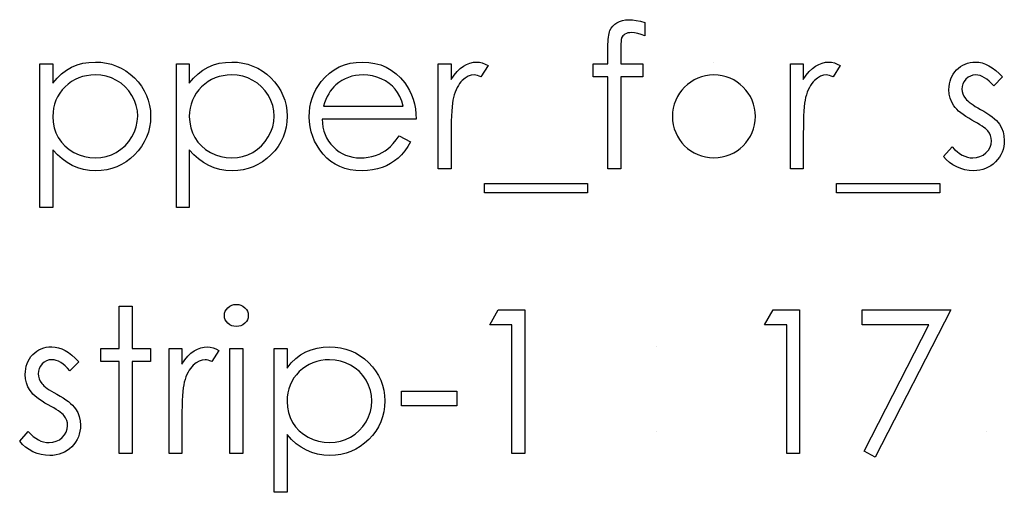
# Model space of a CAD drawing. Header units: inches. Extents: x 0.1 to 87.3, y 0.1 to 33.9.
# Tile 134 of 140: x 36.737 to 37.379, y 23.862 to 24.17. Entities that reach past the tile are written whole.
import ezdxf

# ---------------------------------------------------------------- set-up
doc = ezdxf.new("R2010")
doc.units = ezdxf.units.IN
doc.header["$MEASUREMENT"] = 0

msp = doc.modelspace()

# ---------------------------------------------------------------- linework, layer by layer
at = {"color": 7, "linetype": 'Continuous'}
msp.add_line((37.189713, 24.142297), (37.189711, 24.142297), dxfattribs=at)
at = {"color": 7, "linetype": 'Continuous', "flags": 128}
for points in [[(37.144603, 24.168176), (37.144604, 24.159424), (37.144604, 24.159424), (37.1422, 24.160344), (37.139984, 24.161002), (37.137937, 24.161396), (37.136078, 24.161527), (37.136078, 24.161527), (37.134819, 24.161452), (37.133655, 24.161265), (37.132622, 24.160927), (37.131683, 24.160457), (37.130894, 24.159894), (37.130256, 24.159311), (37.129786, 24.158673), (37.129486, 24.157997), (37.129373, 24.157584), (37.129298, 24.15702), (37.129204, 24.156307), (37.129148, 24.155462), (37.129091, 24.154447), (37.129073, 24.153321), (37.129035, 24.152025), (37.129035, 24.150597), (37.129035, 24.150597), (37.129035, 24.141095), (37.129035, 24.141095), (37.143402, 24.141095), (37.143402, 24.141095), (37.143402, 24.132681), (37.143402, 24.132681), (37.129016, 24.132681), (37.129016, 24.132681), (37.128979, 24.072585), (37.128979, 24.072585), (37.120565, 24.072585), (37.120565, 24.072585), (37.120565, 24.132681), (37.120565, 24.132681), (37.11095, 24.132681), (37.11095, 24.132681), (37.11095, 24.141095), (37.11095, 24.141095), (37.120565, 24.141095), (37.120565, 24.141095), (37.120565, 24.152044), (37.120565, 24.152044), (37.120584, 24.153865), (37.120659, 24.155537), (37.120753, 24.157077), (37.120903, 24.158504), (37.121091, 24.159762), (37.121335, 24.160908), (37.121598, 24.161922), (37.121918, 24.162786), (37.122706, 24.164326), (37.123739, 24.165697), (37.124997, 24.166917), (37.1265, 24.167969), (37.128209, 24.168833), (37.130087, 24.169453), (37.132134, 24.169809), (37.13435, 24.169941), (37.13435, 24.169941), (37.136604, 24.169828), (37.139064, 24.169509), (37.14173, 24.168946), (37.144604, 24.168176)], [(36.750371, 24.141095), (36.758787, 24.141095), (36.758787, 24.141095), (36.758787, 24.128418), (36.758787, 24.128418), (36.761547, 24.131799), (36.764496, 24.134672), (36.767651, 24.137076), (36.771012, 24.138973), (36.774581, 24.140419), (36.778337, 24.14147), (36.782299, 24.14209), (36.786468, 24.142297), (36.786468, 24.142297), (36.790112, 24.142128), (36.793642, 24.141658), (36.797023, 24.140851), (36.800272, 24.139705), (36.803389, 24.138259), (36.806356, 24.136475), (36.809211, 24.134372), (36.811915, 24.131949), (36.814394, 24.129301), (36.816535, 24.126503), (36.818357, 24.123592), (36.81984, 24.120549), (36.821005, 24.117357), (36.821831, 24.114052), (36.822319, 24.110596), (36.822488, 24.107028), (36.822488, 24.107028), (36.822319, 24.103384), (36.821831, 24.099873), (36.821024, 24.096511), (36.819878, 24.093281), (36.818394, 24.090182), (36.816591, 24.087234), (36.814469, 24.084435), (36.812009, 24.081769), (36.809324, 24.079327), (36.806507, 24.077224), (36.803539, 24.07544), (36.800459, 24.073975), (36.797229, 24.072848), (36.793868, 24.072041), (36.790356, 24.071552), (36.786731, 24.071383), (36.786731, 24.071383), (36.782656, 24.07159), (36.778731, 24.072247), (36.774994, 24.073299), (36.771407, 24.074801), (36.768008, 24.076717), (36.764759, 24.079064), (36.761697, 24.081825), (36.758787, 24.084999), (36.758787, 24.084999), (36.758787, 24.047345), (36.758787, 24.047345), (36.750373, 24.047345), (36.750373, 24.047345), (36.750373, 24.141095)], [(36.839313, 24.141095), (36.847729, 24.141095), (36.847729, 24.141095), (36.847729, 24.128418), (36.847729, 24.128418), (36.850489, 24.131799), (36.853438, 24.134672), (36.856593, 24.137076), (36.859955, 24.138973), (36.863523, 24.140419), (36.867279, 24.14147), (36.871241, 24.14209), (36.875411, 24.142297), (36.875411, 24.142297), (36.879054, 24.142128), (36.882585, 24.141658), (36.885965, 24.140851), (36.889214, 24.139705), (36.892331, 24.138259), (36.895299, 24.136475), (36.898153, 24.134372), (36.900858, 24.131949), (36.903337, 24.129301), (36.905477, 24.126503), (36.907299, 24.123592), (36.908783, 24.120549), (36.909947, 24.117357), (36.910773, 24.114052), (36.911262, 24.110596), (36.911431, 24.107028), (36.911431, 24.107028), (36.911262, 24.103384), (36.910773, 24.099873), (36.909966, 24.096511), (36.90882, 24.093281), (36.907337, 24.090182), (36.905534, 24.087234), (36.903412, 24.084435), (36.900951, 24.081769), (36.898266, 24.079327), (36.895449, 24.077224), (36.892482, 24.07544), (36.889402, 24.073975), (36.886172, 24.072848), (36.88281, 24.072041), (36.879298, 24.071552), (36.875674, 24.071383), (36.875674, 24.071383), (36.871598, 24.07159), (36.867673, 24.072247), (36.863936, 24.073299), (36.860349, 24.074801), (36.85695, 24.076717), (36.853701, 24.079064), (36.85064, 24.081825), (36.847729, 24.084999), (36.847729, 24.084999), (36.847729, 24.047345), (36.847729, 24.047345), (36.839315, 24.047345), (36.839315, 24.047345), (36.839315, 24.141095)], [(36.984484, 24.09422), (36.99196, 24.090295), (36.99196, 24.090295), (36.990119, 24.087158), (36.988147, 24.084341), (36.986044, 24.081825), (36.98379, 24.079646), (36.981405, 24.07775), (36.978889, 24.076097), (36.976203, 24.07467), (36.973386, 24.073487), (36.9704, 24.072566), (36.967226, 24.071909), (36.963865, 24.071515), (36.960315, 24.071383), (36.960315, 24.071383), (36.956371, 24.071552), (36.952653, 24.072059), (36.94916, 24.072904), (36.945873, 24.074088), (36.942831, 24.075609), (36.939995, 24.077468), (36.937366, 24.079665), (36.934981, 24.082201), (36.93284, 24.084942), (36.930981, 24.087778), (36.929422, 24.090708), (36.928145, 24.093732), (36.927131, 24.09683), (36.926417, 24.100004), (36.926004, 24.103291), (36.925854, 24.106652), (36.925854, 24.106652), (36.925985, 24.109807), (36.926342, 24.112887), (36.926962, 24.115873), (36.927826, 24.118784), (36.928934, 24.121601), (36.930286, 24.124324), (36.931901, 24.126972), (36.933741, 24.129526), (36.933741, 24.129526), (36.936352, 24.132512), (36.939169, 24.135123), (36.942192, 24.137301), (36.945441, 24.139104), (36.948897, 24.140494), (36.952559, 24.141508), (36.956428, 24.14209), (36.960522, 24.142297), (36.960522, 24.142297), (36.964729, 24.14209), (36.968729, 24.141452), (36.972503, 24.1404), (36.976053, 24.138935), (36.979396, 24.137038), (36.982513, 24.13471), (36.985424, 24.131968), (36.98811, 24.128813), (36.98811, 24.128813), (36.989837, 24.126352), (36.991321, 24.123761), (36.992598, 24.121), (36.993631, 24.118108), (36.994457, 24.115066), (36.995058, 24.111873), (36.995415, 24.10853), (36.995565, 24.105037), (36.995565, 24.105037), (36.934267, 24.105037), (36.934267, 24.105037), (36.934436, 24.102333), (36.934812, 24.099741), (36.935413, 24.097281), (36.936239, 24.094952), (36.937253, 24.092755), (36.938493, 24.09067), (36.939958, 24.088717), (36.941629, 24.086877), (36.94347, 24.085224), (36.945404, 24.083778), (36.947451, 24.082557), (36.949611, 24.081562), (36.951864, 24.080792), (36.95423, 24.080247), (36.956691, 24.079909), (36.959264, 24.079797), (36.959264, 24.079797), (36.96178, 24.079891), (36.96424, 24.080191), (36.966682, 24.080698), (36.969085, 24.081393), (36.971395, 24.082257), (36.973518, 24.083271), (36.975452, 24.084398), (36.977217, 24.085656), (36.978926, 24.087177), (36.98071, 24.08913), (36.98257, 24.091459), (36.984485, 24.09422)], [(37.009986, 24.141095), (37.018402, 24.141095), (37.018402, 24.141095), (37.018402, 24.13101), (37.018402, 24.13101), (37.020317, 24.133789), (37.022289, 24.136156), (37.024299, 24.13809), (37.026365, 24.13963), (37.028487, 24.140794), (37.030665, 24.141639), (37.032863, 24.142128), (37.035116, 24.142297), (37.035116, 24.142297), (37.036863, 24.142146), (37.038666, 24.141715), (37.040525, 24.140982), (37.04244, 24.139949), (37.04244, 24.139949), (37.03782, 24.132663), (37.03782, 24.132663), (37.0366, 24.133188), (37.035473, 24.133583), (37.03444, 24.133808), (37.03352, 24.133883), (37.03352, 24.133883), (37.03151, 24.133658), (37.02952, 24.132982), (37.027585, 24.131855), (37.02567, 24.130277), (37.02475, 24.12932), (37.023886, 24.12823), (37.023097, 24.127029), (37.022346, 24.125695), (37.021651, 24.12423), (37.021012, 24.122653), (37.02043, 24.120944), (37.019904, 24.119122), (37.019904, 24.119122), (37.019547, 24.117488), (37.019247, 24.115479), (37.018984, 24.113094), (37.018777, 24.110333), (37.018608, 24.107216), (37.018496, 24.103722), (37.018421, 24.099854), (37.018402, 24.09561), (37.018402, 24.09561), (37.018402, 24.072585), (37.018402, 24.072585), (37.009988, 24.072585), (37.009988, 24.072585), (37.009988, 24.141095)], [(37.239554, 24.141095), (37.247969, 24.141095), (37.247969, 24.141095), (37.247969, 24.13101), (37.247969, 24.13101), (37.249885, 24.133789), (37.251857, 24.136156), (37.253866, 24.13809), (37.255932, 24.13963), (37.258054, 24.140794), (37.260233, 24.141639), (37.26243, 24.142128), (37.264683, 24.142297), (37.264683, 24.142297), (37.26643, 24.142146), (37.268233, 24.141715), (37.270092, 24.140982), (37.272008, 24.139949), (37.272008, 24.139949), (37.267388, 24.132663), (37.267388, 24.132663), (37.266167, 24.133188), (37.26504, 24.133583), (37.264007, 24.133808), (37.263087, 24.133883), (37.263087, 24.133883), (37.261078, 24.133658), (37.259087, 24.132982), (37.257153, 24.131855), (37.255237, 24.130277), (37.254317, 24.12932), (37.253453, 24.12823), (37.252664, 24.127029), (37.251913, 24.125695), (37.251218, 24.12423), (37.25058, 24.122653), (37.249997, 24.120944), (37.249472, 24.119122), (37.249472, 24.119122), (37.249115, 24.117488), (37.248814, 24.115479), (37.248551, 24.113094), (37.248345, 24.110333), (37.248176, 24.107216), (37.248063, 24.103722), (37.247988, 24.099854), (37.247969, 24.09561), (37.247969, 24.09561), (37.247969, 24.072585), (37.247969, 24.072585), (37.239556, 24.072585), (37.239556, 24.072585), (37.239556, 24.141095)], [(37.377776, 24.13255), (37.372068, 24.126672), (37.372068, 24.126672), (37.370565, 24.128362), (37.369063, 24.129827), (37.367561, 24.131066), (37.366096, 24.13208), (37.364612, 24.132869), (37.363147, 24.133433), (37.361682, 24.133771), (37.360236, 24.133883), (37.360236, 24.133883), (37.358471, 24.133714), (37.356837, 24.133188), (37.355316, 24.132325), (37.353945, 24.131104), (37.352799, 24.129658), (37.351992, 24.128118), (37.351504, 24.126446), (37.351335, 24.124662), (37.351335, 24.124662), (37.351485, 24.123047), (37.351917, 24.121488), (37.352649, 24.119948), (37.353663, 24.118446), (37.353663, 24.118446), (37.354321, 24.117676), (37.355147, 24.116887), (37.356123, 24.116042), (37.357269, 24.115178), (37.358584, 24.114277), (37.360049, 24.113357), (37.361664, 24.11238), (37.363448, 24.111385), (37.363448, 24.111385), (37.365626, 24.110145), (37.367617, 24.108925), (37.369439, 24.107704), (37.371072, 24.106502), (37.372518, 24.1053), (37.373796, 24.104117), (37.374885, 24.102934), (37.375786, 24.101769), (37.375786, 24.101769), (37.377176, 24.099347), (37.37819, 24.096774), (37.378772, 24.094051), (37.378979, 24.091177), (37.378979, 24.091177), (37.378885, 24.089149), (37.378622, 24.087196), (37.378171, 24.085318), (37.377552, 24.083534), (37.376725, 24.081806), (37.375749, 24.080172), (37.374584, 24.078614), (37.373232, 24.07713), (37.371748, 24.075778), (37.37019, 24.074613), (37.368537, 24.073637), (37.366791, 24.072829), (37.36495, 24.072191), (37.363016, 24.07174), (37.361006, 24.071477), (37.358903, 24.071383), (37.358903, 24.071383), (37.356067, 24.071533), (37.353306, 24.072003), (37.350602, 24.072773), (37.347954, 24.073843), (37.345456, 24.075196), (37.343184, 24.076792), (37.341137, 24.078614), (37.339315, 24.080661), (37.339315, 24.080661), (37.344893, 24.087008), (37.344893, 24.087008), (37.346508, 24.085318), (37.348142, 24.083853), (37.349813, 24.082614), (37.351485, 24.0816), (37.353194, 24.080811), (37.35494, 24.080247), (37.356687, 24.079909), (37.358471, 24.079797), (37.358471, 24.079797), (37.360894, 24.080003), (37.363128, 24.080623), (37.365175, 24.081637), (37.367035, 24.083083), (37.368575, 24.084792), (37.369683, 24.08667), (37.37034, 24.088661), (37.370565, 24.090821), (37.370565, 24.090821), (37.370415, 24.092605), (37.369983, 24.094295), (37.36927, 24.095872), (37.368255, 24.097356), (37.368255, 24.097356), (37.367598, 24.09807), (37.366753, 24.09884), (37.36572, 24.099666), (37.364518, 24.10053), (37.363128, 24.101431), (37.361551, 24.10237), (37.359804, 24.103366), (37.35787, 24.104417), (37.35787, 24.104417), (37.355785, 24.105601), (37.35387, 24.106784), (37.352142, 24.107967), (37.350565, 24.109131), (37.349175, 24.110296), (37.347973, 24.11146), (37.346921, 24.112624), (37.346057, 24.11377), (37.346057, 24.11377), (37.344686, 24.116155), (37.34371, 24.118728), (37.343109, 24.121432), (37.342921, 24.124324), (37.342921, 24.124324), (37.342996, 24.126221), (37.343222, 24.128024), (37.343616, 24.129752), (37.344142, 24.131404), (37.344837, 24.132963), (37.345682, 24.134447), (37.346677, 24.135855), (37.347823, 24.13717), (37.3491, 24.138372), (37.350452, 24.139405), (37.351879, 24.140287), (37.353382, 24.14102), (37.354978, 24.141583), (37.356649, 24.141977), (37.358396, 24.142222), (37.360236, 24.142297), (37.360236, 24.142297), (37.362415, 24.142146), (37.364593, 24.141696), (37.366791, 24.140926), (37.368988, 24.139855), (37.371166, 24.138484), (37.373364, 24.136813), (37.37558, 24.134841), (37.377777, 24.13255)], [(36.786391, 24.133883), (36.783539, 24.133771), (36.780797, 24.133395), (36.778168, 24.132794), (36.775651, 24.13193), (36.773247, 24.130841), (36.770975, 24.129508), (36.768796, 24.127911), (36.766749, 24.12609), (36.76489, 24.12408), (36.763275, 24.121958), (36.761904, 24.119704), (36.760777, 24.117338), (36.759913, 24.114859), (36.759294, 24.112249), (36.758918, 24.109526), (36.758787, 24.10669), (36.758787, 24.10669), (36.759012, 24.102971), (36.759669, 24.099459), (36.760777, 24.096117), (36.762336, 24.09298), (36.764308, 24.090107), (36.766674, 24.087534), (36.769416, 24.08528), (36.772534, 24.083346), (36.775895, 24.081787), (36.779351, 24.080679), (36.782881, 24.080022), (36.786525, 24.079797), (36.786525, 24.079797), (36.790093, 24.080022), (36.793548, 24.080698), (36.79691, 24.081806), (36.80014, 24.083384), (36.803164, 24.085356), (36.805868, 24.087684), (36.808234, 24.09037), (36.810281, 24.093412), (36.811934, 24.09668), (36.813136, 24.100023), (36.813831, 24.103441), (36.814075, 24.106934), (36.814075, 24.106934), (36.81385, 24.110446), (36.813136, 24.113864), (36.811972, 24.117207), (36.810319, 24.120437), (36.808291, 24.12346), (36.805924, 24.126108), (36.803239, 24.128418), (36.800234, 24.130353), (36.796985, 24.131893), (36.793605, 24.133001), (36.790074, 24.133658), (36.786393, 24.133883)], [(36.875333, 24.133883), (36.872481, 24.133771), (36.869739, 24.133395), (36.86711, 24.132794), (36.864593, 24.13193), (36.862189, 24.130841), (36.859917, 24.129508), (36.857739, 24.127911), (36.855692, 24.12609), (36.853832, 24.12408), (36.852217, 24.121958), (36.850846, 24.119704), (36.84972, 24.117338), (36.848856, 24.114859), (36.848236, 24.112249), (36.84786, 24.109526), (36.847729, 24.10669), (36.847729, 24.10669), (36.847954, 24.102971), (36.848611, 24.099459), (36.84972, 24.096117), (36.851278, 24.09298), (36.85325, 24.090107), (36.855616, 24.087534), (36.858358, 24.08528), (36.861476, 24.083346), (36.864837, 24.081787), (36.868293, 24.080679), (36.871824, 24.080022), (36.875467, 24.079797), (36.875467, 24.079797), (36.879035, 24.080022), (36.882491, 24.080698), (36.885852, 24.081806), (36.889082, 24.083384), (36.892106, 24.085356), (36.89481, 24.087684), (36.897177, 24.09037), (36.899224, 24.093412), (36.900876, 24.09668), (36.902078, 24.100023), (36.902773, 24.103441), (36.903017, 24.106934), (36.903017, 24.106934), (36.902792, 24.110446), (36.902078, 24.113864), (36.900914, 24.117207), (36.899261, 24.120437), (36.897233, 24.12346), (36.894867, 24.126108), (36.892181, 24.128418), (36.889176, 24.130353), (36.885927, 24.131893), (36.882547, 24.133001), (36.879016, 24.133658), (36.875335, 24.133883)], [(36.987152, 24.113451), (36.986157, 24.116775), (36.984936, 24.119742), (36.983527, 24.122352), (36.981912, 24.124606), (36.980072, 24.126597), (36.977931, 24.128381), (36.975527, 24.129958), (36.972841, 24.131329), (36.969987, 24.132456), (36.967038, 24.133245), (36.964034, 24.133733), (36.960954, 24.133883), (36.960954, 24.133883), (36.958437, 24.133789), (36.955996, 24.133489), (36.953648, 24.132982), (36.951413, 24.132287), (36.949235, 24.131367), (36.947169, 24.130277), (36.945197, 24.128963), (36.9433, 24.12746), (36.9433, 24.12746), (36.941986, 24.126221), (36.940765, 24.124831), (36.93962, 24.12331), (36.938568, 24.121639), (36.937591, 24.119798), (36.93669, 24.117826), (36.935882, 24.115723), (36.93515, 24.113451), (36.93515, 24.113451), (36.987152, 24.113451)], [(37.040036, 24.06297), (37.107344, 24.06297), (37.107344, 24.06297), (37.107344, 24.05696), (37.107344, 24.05696), (37.040037, 24.05696), (37.040037, 24.05696), (37.040037, 24.06297)], [(37.2696, 24.06297), (37.336912, 24.06297), (37.336912, 24.06297), (37.336912, 24.05696), (37.336912, 24.05696), (37.269604, 24.05696), (37.269604, 24.05696), (37.269604, 24.06297)], [(36.802055, 23.982961), (36.810469, 23.982961), (36.810469, 23.982961), (36.810469, 23.955317), (36.810469, 23.955317), (36.822488, 23.955317), (36.822488, 23.955317), (36.822488, 23.946904), (36.822488, 23.946904), (36.810469, 23.946904), (36.810469, 23.946904), (36.810469, 23.886808), (36.810469, 23.886808), (36.802056, 23.886808), (36.802056, 23.886808), (36.802056, 23.946904), (36.802056, 23.946904), (36.790037, 23.946904), (36.790037, 23.946904), (36.790037, 23.955317), (36.790037, 23.955317), (36.802056, 23.955317), (36.802056, 23.955317), (36.802056, 23.982961)], [(36.878339, 23.984163), (36.879899, 23.984032), (36.881345, 23.983638), (36.882678, 23.982961), (36.88388, 23.982041), (36.884895, 23.980933), (36.885608, 23.979694), (36.88604, 23.97836), (36.88619, 23.976914), (36.88619, 23.976914), (36.88604, 23.975506), (36.885608, 23.974191), (36.884895, 23.97297), (36.88388, 23.971862), (36.882678, 23.970942), (36.881345, 23.970266), (36.879899, 23.969872), (36.87834, 23.96974), (36.87834, 23.96974), (36.8768, 23.969872), (36.875392, 23.970266), (36.874058, 23.970942), (36.872857, 23.971862), (36.871861, 23.97297), (36.871148, 23.974191), (36.870716, 23.975506), (36.870565, 23.976914), (36.870565, 23.976914), (36.870716, 23.97836), (36.871148, 23.979694), (36.871861, 23.980933), (36.872857, 23.982041), (36.874058, 23.982961), (36.875392, 23.983638), (36.8768, 23.984032), (36.87834, 23.984163)], [(37.049142, 23.980558), (37.066479, 23.980558), (37.066479, 23.980558), (37.066479, 23.886808), (37.066479, 23.886808), (37.058065, 23.886808), (37.058065, 23.886808), (37.058065, 23.970942), (37.058065, 23.970942), (37.043642, 23.970942), (37.043642, 23.970942), (37.049145, 23.980558)], [(37.22823, 23.980558), (37.245565, 23.980558), (37.245565, 23.980558), (37.245565, 23.886808), (37.245565, 23.886808), (37.237152, 23.886808), (37.237152, 23.886808), (37.237152, 23.970942), (37.237152, 23.970942), (37.222729, 23.970942), (37.222729, 23.970942), (37.228231, 23.980558)], [(37.286429, 23.980558), (37.344123, 23.980558), (37.344123, 23.980558), (37.294844, 23.884404), (37.294844, 23.884404), (37.287576, 23.888404), (37.287576, 23.888404), (37.329888, 23.970942), (37.329888, 23.970942), (37.286431, 23.970942), (37.286431, 23.970942), (37.286431, 23.980558)], [(36.775613, 23.946772), (36.769904, 23.940894), (36.769904, 23.940894), (36.768402, 23.942584), (36.766899, 23.944049), (36.765397, 23.945289), (36.763932, 23.946303), (36.762449, 23.947092), (36.760984, 23.947655), (36.759519, 23.947993), (36.758073, 23.948106), (36.758073, 23.948106), (36.756308, 23.947937), (36.754674, 23.947411), (36.753152, 23.946547), (36.751782, 23.945326), (36.750636, 23.94388), (36.749828, 23.94234), (36.74934, 23.940669), (36.749171, 23.938885), (36.749171, 23.938885), (36.749321, 23.93727), (36.749753, 23.935711), (36.750486, 23.934171), (36.7515, 23.932668), (36.7515, 23.932668), (36.752157, 23.931899), (36.752983, 23.93111), (36.75396, 23.930265), (36.755106, 23.929401), (36.75642, 23.928499), (36.757885, 23.927579), (36.7595, 23.926603), (36.761284, 23.925607), (36.761284, 23.925607), (36.763463, 23.924368), (36.765453, 23.923147), (36.767275, 23.921926), (36.768909, 23.920724), (36.770355, 23.919522), (36.771632, 23.918339), (36.772721, 23.917156), (36.773623, 23.915992), (36.773623, 23.915992), (36.775012, 23.913569), (36.776027, 23.910996), (36.776609, 23.908273), (36.776815, 23.9054), (36.776815, 23.9054), (36.776721, 23.903372), (36.776459, 23.901418), (36.776008, 23.89954), (36.775388, 23.897756), (36.774562, 23.896029), (36.773585, 23.894395), (36.772421, 23.892836), (36.771069, 23.891352), (36.769585, 23.89), (36.768026, 23.888836), (36.766374, 23.887859), (36.764627, 23.887052), (36.762787, 23.886413), (36.760852, 23.885963), (36.758843, 23.8857), (36.756739, 23.885606), (36.756739, 23.885606), (36.753904, 23.885756), (36.751143, 23.886225), (36.748439, 23.886995), (36.745791, 23.888066), (36.743293, 23.889418), (36.741021, 23.891014), (36.738974, 23.892836), (36.737152, 23.894883), (36.737152, 23.894883), (36.74273, 23.901231), (36.74273, 23.901231), (36.744345, 23.89954), (36.745979, 23.898076), (36.74765, 23.896836), (36.749321, 23.895822), (36.75103, 23.895033), (36.752777, 23.89447), (36.754523, 23.894132), (36.756308, 23.894019), (36.756308, 23.894019), (36.75873, 23.894226), (36.760965, 23.894845), (36.763012, 23.89586), (36.764871, 23.897306), (36.766411, 23.899015), (36.767519, 23.900893), (36.768177, 23.902883), (36.768402, 23.905043), (36.768402, 23.905043), (36.768252, 23.906827), (36.76782, 23.908517), (36.767106, 23.910095), (36.766092, 23.911579), (36.766092, 23.911579), (36.765435, 23.912292), (36.76459, 23.913062), (36.763557, 23.913888), (36.762355, 23.914752), (36.760965, 23.915654), (36.759387, 23.916593), (36.757641, 23.917588), (36.755707, 23.91864), (36.755707, 23.91864), (36.753622, 23.919823), (36.751706, 23.921006), (36.749979, 23.922189), (36.748401, 23.923354), (36.747011, 23.924518), (36.745809, 23.925682), (36.744758, 23.926847), (36.743894, 23.927992), (36.743894, 23.927992), (36.742523, 23.930377), (36.741546, 23.93295), (36.740945, 23.935655), (36.740758, 23.938547), (36.740758, 23.938547), (36.740833, 23.940443), (36.741058, 23.942246), (36.741453, 23.943974), (36.741978, 23.945627), (36.742673, 23.947185), (36.743518, 23.948669), (36.744514, 23.950078), (36.745659, 23.951392), (36.746936, 23.952594), (36.748288, 23.953627), (36.749716, 23.95451), (36.751218, 23.955242), (36.752814, 23.955806), (36.754486, 23.9562), (36.756232, 23.956444), (36.758073, 23.956519), (36.758073, 23.956519), (36.760251, 23.956369), (36.76243, 23.955918), (36.764627, 23.955148), (36.766824, 23.954078), (36.769003, 23.952707), (36.7712, 23.951035), (36.773416, 23.949063), (36.775613, 23.946772)], [(36.834505, 23.955317), (36.842921, 23.955317), (36.842921, 23.955317), (36.842921, 23.945232), (36.842921, 23.945232), (36.844837, 23.948012), (36.846809, 23.950378), (36.848818, 23.952312), (36.850884, 23.953852), (36.853006, 23.955017), (36.855184, 23.955862), (36.857382, 23.95635), (36.859635, 23.956519), (36.859635, 23.956519), (36.861382, 23.956369), (36.863185, 23.955937), (36.865044, 23.955205), (36.86696, 23.954172), (36.86696, 23.954172), (36.86234, 23.946885), (36.86234, 23.946885), (36.861119, 23.947411), (36.859992, 23.947805), (36.858959, 23.948031), (36.858039, 23.948106), (36.858039, 23.948106), (36.85603, 23.94788), (36.854039, 23.947204), (36.852105, 23.946077), (36.850189, 23.9445), (36.849269, 23.943542), (36.848405, 23.942453), (36.847616, 23.941251), (36.846865, 23.939918), (36.84617, 23.938453), (36.845532, 23.936875), (36.844949, 23.935166), (36.844424, 23.933345), (36.844424, 23.933345), (36.844067, 23.931711), (36.843766, 23.929701), (36.843503, 23.927316), (36.843297, 23.924556), (36.843128, 23.921438), (36.843015, 23.917945), (36.84294, 23.914076), (36.842921, 23.909832), (36.842921, 23.909832), (36.842921, 23.886808), (36.842921, 23.886808), (36.834508, 23.886808), (36.834508, 23.886808), (36.834508, 23.955317)], [(36.874168, 23.955317), (36.882585, 23.955317), (36.882585, 23.955317), (36.882585, 23.886808), (36.882585, 23.886808), (36.874171, 23.886808), (36.874171, 23.886808), (36.874171, 23.955317)], [(36.903014, 23.955317), (36.911431, 23.955317), (36.911431, 23.955317), (36.911431, 23.942641), (36.911431, 23.942641), (36.914191, 23.946021), (36.91714, 23.948894), (36.920295, 23.951298), (36.923657, 23.953195), (36.927225, 23.954641), (36.930981, 23.955693), (36.934943, 23.956313), (36.939113, 23.956519), (36.939113, 23.956519), (36.942756, 23.95635), (36.946287, 23.955881), (36.949667, 23.955073), (36.952916, 23.953928), (36.956033, 23.952481), (36.959001, 23.950697), (36.961855, 23.948594), (36.964559, 23.946171), (36.967038, 23.943523), (36.969179, 23.940725), (36.971001, 23.937814), (36.972485, 23.934772), (36.973649, 23.931579), (36.974475, 23.928274), (36.974964, 23.924818), (36.975133, 23.92125), (36.975133, 23.92125), (36.974964, 23.917607), (36.974475, 23.914095), (36.973668, 23.910733), (36.972522, 23.907503), (36.971039, 23.904405), (36.969236, 23.901456), (36.967114, 23.898658), (36.964653, 23.895991), (36.961968, 23.89355), (36.959151, 23.891446), (36.956184, 23.889662), (36.953104, 23.888197), (36.949873, 23.887071), (36.946512, 23.886263), (36.943, 23.885775), (36.939375, 23.885606), (36.939375, 23.885606), (36.9353, 23.885812), (36.931375, 23.88647), (36.927638, 23.887521), (36.924051, 23.889024), (36.920652, 23.890939), (36.917403, 23.893287), (36.914342, 23.896047), (36.911431, 23.899221), (36.911431, 23.899221), (36.911431, 23.861567), (36.911431, 23.861567), (36.903017, 23.861567), (36.903017, 23.861567), (36.903017, 23.955317)], [(36.939034, 23.948106), (36.936183, 23.947993), (36.933441, 23.947617), (36.930812, 23.947016), (36.928295, 23.946153), (36.925891, 23.945063), (36.923619, 23.94373), (36.921441, 23.942134), (36.919393, 23.940312), (36.917534, 23.938303), (36.915919, 23.93618), (36.914548, 23.933927), (36.913421, 23.93156), (36.912558, 23.929082), (36.911938, 23.926471), (36.911562, 23.923748), (36.911431, 23.920912), (36.911431, 23.920912), (36.911656, 23.917194), (36.912313, 23.913682), (36.913421, 23.910339), (36.91498, 23.907203), (36.916952, 23.904329), (36.919318, 23.901757), (36.92206, 23.899503), (36.925178, 23.897569), (36.928539, 23.89601), (36.931995, 23.894902), (36.935526, 23.894245), (36.939169, 23.894019), (36.939169, 23.894019), (36.942737, 23.894245), (36.946193, 23.894921), (36.949554, 23.896029), (36.952784, 23.897606), (36.955808, 23.899578), (36.958512, 23.901907), (36.960879, 23.904592), (36.962926, 23.907635), (36.964578, 23.910902), (36.96578, 23.914245), (36.966475, 23.917663), (36.966719, 23.921156), (36.966719, 23.921156), (36.966494, 23.924668), (36.96578, 23.928086), (36.964616, 23.931429), (36.962963, 23.934659), (36.960935, 23.937683), (36.958569, 23.940331), (36.955883, 23.942641), (36.952878, 23.944575), (36.949629, 23.946115), (36.946249, 23.947223), (36.942718, 23.94788), (36.939037, 23.948106)], [(36.985948, 23.927673), (37.022008, 23.927673), (37.022008, 23.927673), (37.022008, 23.918058), (37.022008, 23.918058), (36.98595, 23.918058), (36.98595, 23.918058), (36.98595, 23.927673)]]:
    msp.add_lwpolyline(points, dxfattribs=at)
at = {"color": 7, "linetype": 'Continuous'}
for centre, radius, start, end in [((37.189674, 24.106845), 0.027038, 90.003528, 89.996472), ((37.152415, 23.948707), 0.007813, 89.990892, 90.009108), ((37.152415, 23.893418), 0.007813, 89.990892, 90.009108), ((37.367559, 23.893418), 0.007813, 89.987973, 90.012027)]:
    msp.add_arc(centre, radius, start, end, dxfattribs=at)

doc.saveas('drawing.dxf')
